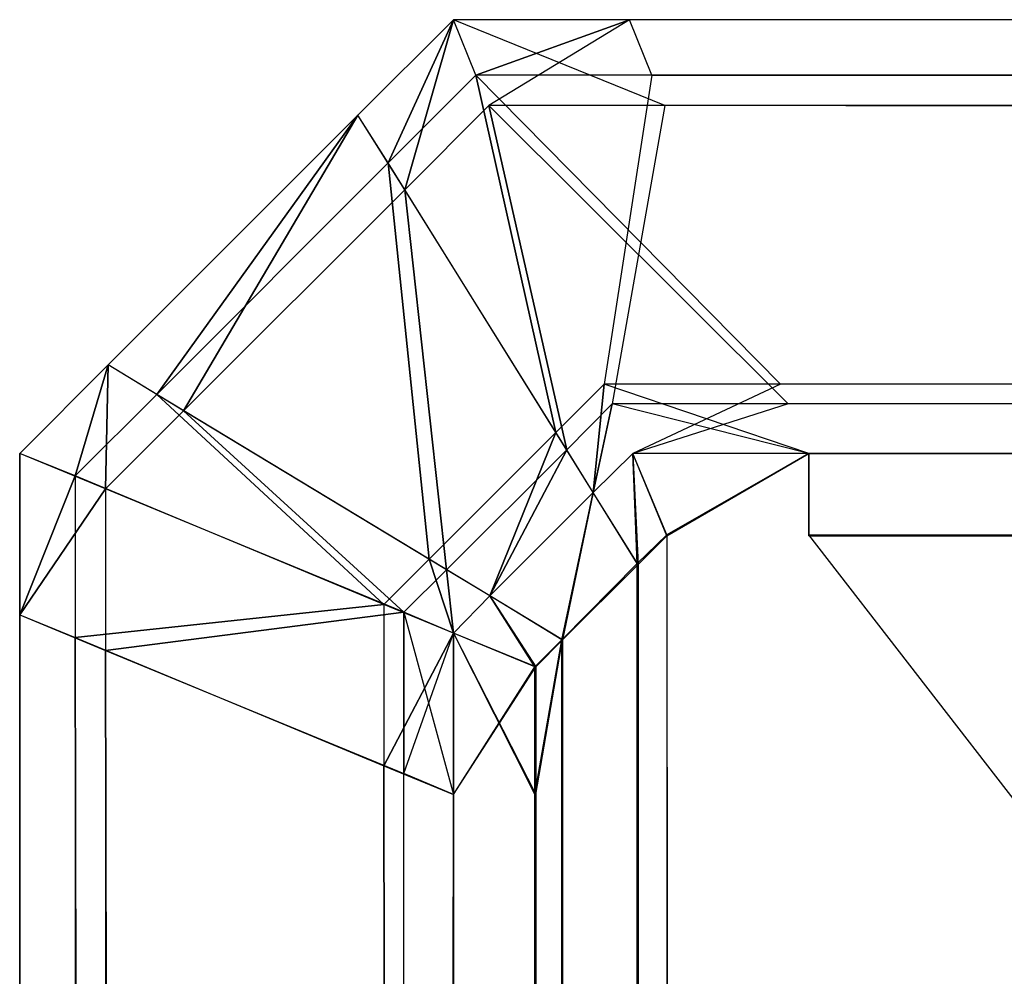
# Model space of a CAD drawing. Extents: x 0 to 0.418, y -0.27 to 0.
# Tile 49 of 129: x 0 to 0.00114, y -0.0011 to 0. Entities that reach past the tile are written whole.
import ezdxf

# ---------------------------------------------------------------- set-up
doc = ezdxf.new("R2010")
doc.units = 0
doc.layers.add('L20_KORPUS1_1___REPLACEMTFOREMP', color=7, linetype='CONTINUOUS')
doc.layers.add('L21_KORPUS1_0___REPLACEMTFOREMP', color=7, linetype='CONTINUOUS')

msp = doc.modelspace()

# ---------------------------------------------------------------- linework, layer by layer
at = {"layer": 'L20_KORPUS1_1___REPLACEMTFOREMP', "color": 8}
for points, invisible_edges in [([(0.000502, 0, 0.0005), (0.000427, -0.000165, 0.000436), (0.000392, -0.00011, 0.0005), (0.000502, 0, 0.0005)], 13), ([(0.000392, -0.00011, 0.000566), (0.000502, 0, 0.0005), (0.000392, -0.00011, 0.0005), (0.000392, -0.00011, 0.000566)], 13), ([(0.000502, 0, 0.0005), (0.000392, -0.00011, 0.000566), (0.000502, 0, 0.000566), (0.000502, 0, 0.0005)], 14), ([(0.000392, -0.00011, 0.007022), (0.000502, 0, 0.000566), (0.000392, -0.00011, 0.000566), (0.000392, -0.00011, 0.007022)], 13), ([(0.000502, 0, 0.000566), (0.000392, -0.00011, 0.007022), (0.000502, 0, 0.007022), (0.000502, 0, 0.000566)], 14), ([(0.000446, -0.000196, 0.007293), (0.000502, 0, 0.007194), (0.000392, -0.00011, 0.007194), (0.000446, -0.000196, 0.007293)], 13), ([(0.000392, -0.00011, 0.007194), (0.000502, 0, 0.007022), (0.000392, -0.00011, 0.007022), (0.000392, -0.00011, 0.007194)], 13), ([(0.000502, 0, 0.007022), (0.000392, -0.00011, 0.007194), (0.000502, 0, 0.007194), (0.000502, 0, 0.007022)], 14), ([(0.000427, -0.000165, 0.000436), (0.000502, 0, 0.0005), (0.000528, -0.000064, 0.000436), (0.000427, -0.000165, 0.000436)], 14), ([(0.000502, 0, 0.007194), (0.000446, -0.000196, 0.007293), (0.000543, -0.000099, 0.007293), (0.000502, 0, 0.007194)], 14), ([(0.000543, -0.000099, 0.007293), (0.000705, 0, 0.007194), (0.000502, 0, 0.007194), (0.000543, -0.000099, 0.007293)], 13), ([(0.000502, 0, 0.007022), (0.000705, 0, 0.000566), (0.000502, 0, 0.000566), (0.000502, 0, 0.007022)], 13), ([(0.000705, 0, 0.000566), (0.000502, 0, 0.007022), (0.000705, 0, 0.007022), (0.000705, 0, 0.000566)], 14), ([(0.000502, 0, 0.007194), (0.000705, 0, 0.007022), (0.000502, 0, 0.007022), (0.000502, 0, 0.007194)], 13), ([(0.000705, 0, 0.007022), (0.000502, 0, 0.007194), (0.000705, 0, 0.007194), (0.000705, 0, 0.007022)], 14), ([(0.000502, 0, 0.000566), (0.000705, 0, 0.0005), (0.000502, 0, 0.0005), (0.000502, 0, 0.000566)], 13), ([(0.000705, 0, 0.0005), (0.000502, 0, 0.000566), (0.000705, 0, 0.000566), (0.000705, 0, 0.0005)], 14), ([(0.000705, 0, 0.0005), (0.000528, -0.000064, 0.000436), (0.000502, 0, 0.0005), (0.000705, 0, 0.0005)], 13), ([(0.000528, -0.000064, 0.000436), (0.000705, 0, 0.0005), (0.000731, -0.000064, 0.000436), (0.000528, -0.000064, 0.000436)], 14), ([(0.000705, 0, 0.007194), (0.000543, -0.000099, 0.007293), (0.000746, -0.000099, 0.007293), (0.000705, 0, 0.007194)], 14), ([(0.000746, -0.000099, 0.007293), (0.209002, 0, 0.007194), (0.000705, 0, 0.007194), (0.000746, -0.000099, 0.007293)], 13), ([(0.000705, 0, 0.007022), (0.209002, 0, 0.000566), (0.000705, 0, 0.000566), (0.000705, 0, 0.007022)], 13), ([(0.209002, 0, 0.000566), (0.000705, 0, 0.007022), (0.209002, 0, 0.007022), (0.209002, 0, 0.000566)], 14), ([(0.000705, 0, 0.007194), (0.209002, 0, 0.007022), (0.000705, 0, 0.007022), (0.000705, 0, 0.007194)], 13), ([(0.209002, 0, 0.007022), (0.000705, 0, 0.007194), (0.209002, 0, 0.007194), (0.209002, 0, 0.007022)], 14), ([(0.209002, 0, 0.0005), (0.000731, -0.000064, 0.000436), (0.000705, 0, 0.0005), (0.209002, 0, 0.0005)], 13), ([(0.000705, 0, 0.000566), (0.209002, 0, 0.0005), (0.000705, 0, 0.0005), (0.000705, 0, 0.000566)], 13), ([(0.209002, 0, 0.0005), (0.000705, 0, 0.000566), (0.209002, 0, 0.000566), (0.209002, 0, 0.0005)], 14), ([(0.000731, -0.000064, 0.000436), (0.209002, 0, 0.0005), (0.209002, -0.000064, 0.000436), (0.000731, -0.000064, 0.000436)], 14), ([(0.209002, 0, 0.007194), (0.000746, -0.000099, 0.007293), (0.209002, -0.000099, 0.007293), (0.209002, 0, 0.007194)], 14), ([(0.000528, -0.000064, 0.000436), (0.00062, -0.000476, 0.00008), (0.000427, -0.000165, 0.000436), (0.000528, -0.000064, 0.000436)], 13), ([(0.00062, -0.000476, 0.00008), (0.000528, -0.000064, 0.000436), (0.000676, -0.00042, 0.00008), (0.00062, -0.000476, 0.00008)], 14), ([(0.000528, -0.000064, 0.000436), (0.000879, -0.00042, 0.00008), (0.000676, -0.00042, 0.00008), (0.000528, -0.000064, 0.000436)], 13), ([(0.000879, -0.00042, 0.00008), (0.000528, -0.000064, 0.000436), (0.000731, -0.000064, 0.000436), (0.000879, -0.00042, 0.00008)], 14), ([(0.000731, -0.000064, 0.000436), (0.209002, -0.00042, 0.00008), (0.000879, -0.00042, 0.00008), (0.000731, -0.000064, 0.000436)], 13), ([(0.209002, -0.00042, 0.00008), (0.000731, -0.000064, 0.000436), (0.209002, -0.000064, 0.000436), (0.209002, -0.00042, 0.00008)], 14), ([(0.000633, -0.000496, 0.007637), (0.000543, -0.000099, 0.007293), (0.000446, -0.000196, 0.007293), (0.000633, -0.000496, 0.007637)], 13), ([(0.000543, -0.000099, 0.007293), (0.000633, -0.000496, 0.007637), (0.000685, -0.000443, 0.007637), (0.000543, -0.000099, 0.007293)], 14), ([(0.000685, -0.000443, 0.007637), (0.000746, -0.000099, 0.007293), (0.000543, -0.000099, 0.007293), (0.000685, -0.000443, 0.007637)], 13), ([(0.000746, -0.000099, 0.007293), (0.000685, -0.000443, 0.007637), (0.000888, -0.000443, 0.007637), (0.000746, -0.000099, 0.007293)], 14), ([(0.000888, -0.000443, 0.007637), (0.209002, -0.000099, 0.007293), (0.000746, -0.000099, 0.007293), (0.000888, -0.000443, 0.007637)], 13), ([(0.209002, -0.000099, 0.007293), (0.000888, -0.000443, 0.007637), (0.209002, -0.000443, 0.007637), (0.209002, -0.000099, 0.007293)], 14), ([(0.000392, -0.00011, 0.007194), (0.000104, -0.000398, 0.007022), (0.000104, -0.000398, 0.007194), (0.000392, -0.00011, 0.007194)], 13), ([(0.000104, -0.000398, 0.007022), (0.000392, -0.00011, 0.007194), (0.000392, -0.00011, 0.007022), (0.000104, -0.000398, 0.007022)], 14), ([(0.000191, -0.000451, 0.007293), (0.000392, -0.00011, 0.007194), (0.000104, -0.000398, 0.007194), (0.000191, -0.000451, 0.007293)], 13), ([(0.000104, -0.000398, 0.007022), (0.000392, -0.00011, 0.000566), (0.000104, -0.000398, 0.000566), (0.000104, -0.000398, 0.007022)], 13), ([(0.000392, -0.00011, 0.000566), (0.000104, -0.000398, 0.007022), (0.000392, -0.00011, 0.007022), (0.000392, -0.00011, 0.000566)], 14), ([(0.000104, -0.000398, 0.000566), (0.000392, -0.00011, 0.0005), (0.000104, -0.000398, 0.0005), (0.000104, -0.000398, 0.000566)], 13), ([(0.000392, -0.00011, 0.0005), (0.000104, -0.000398, 0.000566), (0.000392, -0.00011, 0.000566), (0.000392, -0.00011, 0.0005)], 14), ([(0.000392, -0.00011, 0.0005), (0.00016, -0.000432, 0.000436), (0.000104, -0.000398, 0.0005), (0.000392, -0.00011, 0.0005)], 13), ([(0.00016, -0.000432, 0.000436), (0.000392, -0.00011, 0.0005), (0.000427, -0.000165, 0.000436), (0.00016, -0.000432, 0.000436)], 14), ([(0.000392, -0.00011, 0.007194), (0.000191, -0.000451, 0.007293), (0.000446, -0.000196, 0.007293), (0.000392, -0.00011, 0.007194)], 14), ([(0.000427, -0.000165, 0.000436), (0.000474, -0.000622, 0.00008), (0.00016, -0.000432, 0.000436), (0.000427, -0.000165, 0.000436)], 13), ([(0.000474, -0.000622, 0.00008), (0.000427, -0.000165, 0.000436), (0.00062, -0.000476, 0.00008), (0.000474, -0.000622, 0.00008)], 14), ([(0.000494, -0.000634, 0.007637), (0.000446, -0.000196, 0.007293), (0.000191, -0.000451, 0.007293), (0.000494, -0.000634, 0.007637)], 13), ([(0.000446, -0.000196, 0.007293), (0.000494, -0.000634, 0.007637), (0.000633, -0.000496, 0.007637), (0.000446, -0.000196, 0.007293)], 14), ([(0.000002, -0.0005, 0.007194), (0.000104, -0.000398, 0.007022), (0.000002, -0.0005, 0.007022), (0.000002, -0.0005, 0.007194)], 13), ([(0.000104, -0.000398, 0.007022), (0.000002, -0.0005, 0.007194), (0.000104, -0.000398, 0.007194), (0.000104, -0.000398, 0.007022)], 14), ([(0.000101, -0.000541, 0.007293), (0.000104, -0.000398, 0.007194), (0.000002, -0.0005, 0.007194), (0.000101, -0.000541, 0.007293)], 13), ([(0.000002, -0.0005, 0.007022), (0.000104, -0.000398, 0.000566), (0.000002, -0.0005, 0.000566), (0.000002, -0.0005, 0.007022)], 13), ([(0.000104, -0.000398, 0.000566), (0.000002, -0.0005, 0.007022), (0.000104, -0.000398, 0.007022), (0.000104, -0.000398, 0.000566)], 14), ([(0.000002, -0.0005, 0.000566), (0.000104, -0.000398, 0.0005), (0.000002, -0.0005, 0.0005), (0.000002, -0.0005, 0.000566)], 13), ([(0.000104, -0.000398, 0.0005), (0.000002, -0.0005, 0.000566), (0.000104, -0.000398, 0.000566), (0.000104, -0.000398, 0.0005)], 14), ([(0.000104, -0.000398, 0.0005), (0.000066, -0.000526, 0.000436), (0.000002, -0.0005, 0.0005), (0.000104, -0.000398, 0.0005)], 13), ([(0.000066, -0.000526, 0.000436), (0.000104, -0.000398, 0.0005), (0.00016, -0.000432, 0.000436), (0.000066, -0.000526, 0.000436)], 14), ([(0.000104, -0.000398, 0.007194), (0.000101, -0.000541, 0.007293), (0.000191, -0.000451, 0.007293), (0.000104, -0.000398, 0.007194)], 14), ([(0.000676, -0.00042, 0.00008), (0.000663, -0.000545), (0.00062, -0.000476, 0.00008), (0.000676, -0.00042, 0.00008)], 13), ([(0.000663, -0.000545), (0.000676, -0.00042, 0.00008), (0.000709, -0.0005), (0.000663, -0.000545)], 14), ([(0.000676, -0.00042, 0.00008), (0.000912, -0.0005), (0.000709, -0.0005), (0.000676, -0.00042, 0.00008)], 13), ([(0.000912, -0.0005), (0.000676, -0.00042, 0.00008), (0.000879, -0.00042, 0.00008), (0.000912, -0.0005)], 14), ([(0.000879, -0.00042, 0.00008), (0.209002, -0.0005), (0.000912, -0.0005), (0.000879, -0.00042, 0.00008)], 13), ([(0.209002, -0.0005), (0.000879, -0.00042, 0.00008), (0.209002, -0.00042, 0.00008), (0.209002, -0.0005)], 14), ([(0.00016, -0.000432, 0.000436), (0.000422, -0.000674, 0.00008), (0.000066, -0.000526, 0.000436), (0.00016, -0.000432, 0.000436)], 13), ([(0.000422, -0.000674, 0.00008), (0.00016, -0.000432, 0.000436), (0.000474, -0.000622, 0.00008), (0.000422, -0.000674, 0.00008)], 14), ([(0.000445, -0.000683, 0.007637), (0.000191, -0.000451, 0.007293), (0.000101, -0.000541, 0.007293), (0.000445, -0.000683, 0.007637)], 13), ([(0.000191, -0.000451, 0.007293), (0.000445, -0.000683, 0.007637), (0.000494, -0.000634, 0.007637), (0.000191, -0.000451, 0.007293)], 14), ([(0.000663, -0.000545, 0.007694), (0.000685, -0.000443, 0.007637), (0.000633, -0.000496, 0.007637), (0.000663, -0.000545, 0.007694)], 13), ([(0.000685, -0.000443, 0.007637), (0.000663, -0.000545, 0.007694), (0.000709, -0.0005, 0.007694), (0.000685, -0.000443, 0.007637)], 14), ([(0.000709, -0.0005, 0.007694), (0.000888, -0.000443, 0.007637), (0.000685, -0.000443, 0.007637), (0.000709, -0.0005, 0.007694)], 13), ([(0.000888, -0.000443, 0.007637), (0.000709, -0.0005, 0.007694), (0.000912, -0.0005, 0.007694), (0.000888, -0.000443, 0.007637)], 14), ([(0.000912, -0.0005, 0.007694), (0.209002, -0.000443, 0.007637), (0.000888, -0.000443, 0.007637), (0.000912, -0.0005, 0.007694)], 13), ([(0.209002, -0.000443, 0.007637), (0.000912, -0.0005, 0.007694), (0.209002, -0.0005, 0.007694), (0.209002, -0.000443, 0.007637)], 14), ([(0.00062, -0.000476, 0.00008), (0.000544, -0.000664), (0.000474, -0.000622, 0.00008), (0.00062, -0.000476, 0.00008)], 13), ([(0.000544, -0.000664), (0.00062, -0.000476, 0.00008), (0.000663, -0.000545), (0.000544, -0.000664)], 14), ([(0.000544, -0.000664, 0.007694), (0.000633, -0.000496, 0.007637), (0.000494, -0.000634, 0.007637), (0.000544, -0.000664, 0.007694)], 13), ([(0.000633, -0.000496, 0.007637), (0.000544, -0.000664, 0.007694), (0.000663, -0.000545, 0.007694), (0.000633, -0.000496, 0.007637)], 14), ([(0.000002, -0.000686, 0.007022), (0.000002, -0.0005, 0.000566), (0.000002, -0.000686, 0.000566), (0.000002, -0.000686, 0.007022)], 13), ([(0.000002, -0.0005, 0.000566), (0.000002, -0.000686, 0.007022), (0.000002, -0.0005, 0.007022), (0.000002, -0.0005, 0.000566)], 14), ([(0.000002, -0.0005, 0.007194), (0.000002, -0.000686, 0.007022), (0.000002, -0.000686, 0.007194), (0.000002, -0.0005, 0.007194)], 13), ([(0.000002, -0.000686, 0.007022), (0.000002, -0.0005, 0.007194), (0.000002, -0.0005, 0.007022), (0.000002, -0.000686, 0.007022)], 14), ([(0.000066, -0.000526, 0.000436), (0.000002, -0.000686, 0.0005), (0.000002, -0.0005, 0.0005), (0.000066, -0.000526, 0.000436)], 14), ([(0.000002, -0.0005, 0.000566), (0.000002, -0.000686, 0.0005), (0.000002, -0.000686, 0.000566), (0.000002, -0.0005, 0.000566)], 13), ([(0.000002, -0.000686, 0.0005), (0.000002, -0.0005, 0.000566), (0.000002, -0.0005, 0.0005), (0.000002, -0.000686, 0.0005)], 14), ([(0.000002, -0.000686, 0.007194), (0.000101, -0.000541, 0.007293), (0.000002, -0.0005, 0.007194), (0.000002, -0.000686, 0.007194)], 14), ([(0.000709, -0.0005), (0.000714, -0.000627), (0.000663, -0.000545), (0.000709, -0.0005)], 13), ([(0.000715, -0.000628, 0.007694), (0.000709, -0.0005, 0.007694), (0.000663, -0.000545, 0.007694), (0.000715, -0.000628, 0.007694)], 13), ([(0.000714, -0.000627), (0.000709, -0.0005), (0.000748, -0.000594), (0.000714, -0.000627)], 14), ([(0.000912, -0.0005), (0.000748, -0.000594), (0.000709, -0.0005), (0.000912, -0.0005)], 13), ([(0.000748, -0.000595, 0.007694), (0.000912, -0.0005, 0.007694), (0.000709, -0.0005, 0.007694), (0.000748, -0.000595, 0.007694)], 13), ([(0.000709, -0.0005, 0.007694), (0.000715, -0.000628, 0.007694), (0.000748, -0.000595, 0.007694), (0.000709, -0.0005, 0.007694)], 14), ([(0.000748, -0.000594), (0.000912, -0.0005), (0.000912, -0.000594), (0.000748, -0.000594)], 14), ([(0.000912, -0.0005, 0.007694), (0.000748, -0.000595, 0.007694), (0.000912, -0.000595, 0.007694), (0.000912, -0.0005, 0.007694)], 14), ([(0.209002, -0.0005), (0.000912, -0.000594), (0.000912, -0.0005), (0.209002, -0.0005)], 13), ([(0.000912, -0.000594), (0.209002, -0.0005), (0.209002, -0.000594), (0.000912, -0.000594)], 14), ([(0.209002, -0.000595, 0.007694), (0.000912, -0.0005, 0.007694), (0.000912, -0.000595, 0.007694), (0.209002, -0.000595, 0.007694)], 13), ([(0.000912, -0.0005, 0.007694), (0.209002, -0.000595, 0.007694), (0.209002, -0.0005, 0.007694), (0.000912, -0.0005, 0.007694)], 14), ([(0.000002, -0.000686, 0.0005), (0.000066, -0.000526, 0.000436), (0.000066, -0.000712, 0.000436), (0.000002, -0.000686, 0.0005)], 13), ([(0.000422, -0.000674, 0.00008), (0.000066, -0.000712, 0.000436), (0.000066, -0.000526, 0.000436), (0.000422, -0.000674, 0.00008)], 14), ([(0.000101, -0.000541, 0.007293), (0.000002, -0.000686, 0.007194), (0.000101, -0.000727, 0.007293), (0.000101, -0.000541, 0.007293)], 13), ([(0.000101, -0.000727, 0.007293), (0.000445, -0.000683, 0.007637), (0.000101, -0.000541, 0.007293), (0.000101, -0.000727, 0.007293)], 14), ([(0.000628, -0.000715, 0.007694), (0.000663, -0.000545, 0.007694), (0.000544, -0.000664, 0.007694), (0.000628, -0.000715, 0.007694)], 13), ([(0.000663, -0.000545), (0.000627, -0.000715), (0.000544, -0.000664), (0.000663, -0.000545)], 13), ([(0.000627, -0.000715), (0.000663, -0.000545), (0.000714, -0.000627), (0.000627, -0.000715)], 14), ([(0.000663, -0.000545, 0.007694), (0.000628, -0.000715, 0.007694), (0.000715, -0.000628, 0.007694), (0.000663, -0.000545, 0.007694)], 14), ([(0.000748, -0.26919), (0.000714, -0.000627), (0.000748, -0.000594), (0.000748, -0.26919)], 10), ([(0.000715, -0.000628, 0.007694), (0.000748, -0.269188, 0.007694), (0.000748, -0.000595, 0.007694), (0.000715, -0.000628, 0.007694)], 10), ([(0.000748, -0.26919), (0.000748, -0.000594), (0.000908, -0.26919), (0.000748, -0.26919)], 15), ([(0.000908, -0.26919), (0.000748, -0.000594), (0.000912, -0.000594), (0.000908, -0.26919)], 15), ([(0.000748, -0.000595, 0.007694), (0.000748, -0.269188, 0.007694), (0.000908, -0.269188, 0.007694), (0.000748, -0.000595, 0.007694)], 13), ([(0.000748, -0.000595, 0.007694), (0.000908, -0.269188, 0.007694), (0.000912, -0.000595, 0.007694), (0.000748, -0.000595, 0.007694)], 14), ([(0.000908, -0.26919), (0.000912, -0.000594), (0.209002, -0.26919), (0.000908, -0.26919)], 15), ([(0.000912, -0.000595, 0.007694), (0.000908, -0.269188, 0.007694), (0.209002, -0.269188, 0.007694), (0.000912, -0.000595, 0.007694)], 15), ([(0.209002, -0.26919), (0.000912, -0.000594), (0.209002, -0.000594), (0.209002, -0.26919)], 10), ([(0.000912, -0.000595, 0.007694), (0.209002, -0.269188, 0.007694), (0.209002, -0.000595, 0.007694), (0.000912, -0.000595, 0.007694)], 15), ([(0.000474, -0.000622, 0.00008), (0.000502, -0.000707), (0.000422, -0.000674, 0.00008), (0.000474, -0.000622, 0.00008)], 13), ([(0.000502, -0.000707), (0.000474, -0.000622, 0.00008), (0.000544, -0.000664), (0.000502, -0.000707)], 14), ([(0.000502, -0.000707, 0.007694), (0.000494, -0.000634, 0.007637), (0.000445, -0.000683, 0.007637), (0.000502, -0.000707, 0.007694)], 13), ([(0.000494, -0.000634, 0.007637), (0.000502, -0.000707, 0.007694), (0.000544, -0.000664, 0.007694), (0.000494, -0.000634, 0.007637)], 14), ([(0.000632, -0.269074), (0.000627, -0.000715), (0.000714, -0.000627), (0.000632, -0.269074)], 13), ([(0.000628, -0.000715, 0.007694), (0.000633, -0.269073, 0.007694), (0.000715, -0.000628, 0.007694), (0.000628, -0.000715, 0.007694)], 13), ([(0.000632, -0.269074), (0.000714, -0.000627), (0.000711, -0.269153), (0.000632, -0.269074)], 10), ([(0.000715, -0.000628, 0.007694), (0.000633, -0.269073, 0.007694), (0.000712, -0.269151, 0.007694), (0.000715, -0.000628, 0.007694)], 10), ([(0.000711, -0.269153), (0.000714, -0.000627), (0.000748, -0.26919), (0.000711, -0.269153)], 13), ([(0.000715, -0.000628, 0.007694), (0.000712, -0.269151, 0.007694), (0.000748, -0.269188, 0.007694), (0.000715, -0.000628, 0.007694)], 13), ([(0.000597, -0.000746, 0.007694), (0.000544, -0.000664, 0.007694), (0.000502, -0.000707, 0.007694), (0.000597, -0.000746, 0.007694)], 13), ([(0.000544, -0.000664), (0.000596, -0.000746), (0.000502, -0.000707), (0.000544, -0.000664)], 13), ([(0.000544, -0.000664, 0.007694), (0.000597, -0.000746, 0.007694), (0.000628, -0.000715, 0.007694), (0.000544, -0.000664, 0.007694)], 14), ([(0.000596, -0.000746), (0.000544, -0.000664), (0.000627, -0.000715), (0.000596, -0.000746)], 14), ([(0.000066, -0.000712, 0.000436), (0.000422, -0.000674, 0.00008), (0.000422, -0.00086, 0.00008), (0.000066, -0.000712, 0.000436)], 13), ([(0.000502, -0.000707), (0.000422, -0.00086, 0.00008), (0.000422, -0.000674, 0.00008), (0.000502, -0.000707)], 14), ([(0.000002, -0.000686, 0.007022), (0.000002, -0.269075, 0.000566), (0.000002, -0.269075, 0.007022), (0.000002, -0.000686, 0.007022)], 13), ([(0.000002, -0.269075, 0.000566), (0.000002, -0.000686, 0.007022), (0.000002, -0.000686, 0.000566), (0.000002, -0.269075, 0.000566)], 14), ([(0.000002, -0.000686, 0.007194), (0.000002, -0.269075, 0.007022), (0.000002, -0.269075, 0.007194), (0.000002, -0.000686, 0.007194)], 13), ([(0.000002, -0.269075, 0.007022), (0.000002, -0.000686, 0.007194), (0.000002, -0.000686, 0.007022), (0.000002, -0.269075, 0.007022)], 14), ([(0.000101, -0.269034, 0.007293), (0.000002, -0.000686, 0.007194), (0.000002, -0.269075, 0.007194), (0.000101, -0.269034, 0.007293)], 13), ([(0.000002, -0.000686, 0.007194), (0.000101, -0.269034, 0.007293), (0.000101, -0.000727, 0.007293), (0.000002, -0.000686, 0.007194)], 14), ([(0.000002, -0.000686, 0.000566), (0.000002, -0.269075, 0.0005), (0.000002, -0.269075, 0.000566), (0.000002, -0.000686, 0.000566)], 13), ([(0.000002, -0.269075, 0.0005), (0.000002, -0.000686, 0.000566), (0.000002, -0.000686, 0.0005), (0.000002, -0.269075, 0.0005)], 14), ([(0.000002, -0.000686, 0.0005), (0.000066, -0.269049, 0.000436), (0.000002, -0.269075, 0.0005), (0.000002, -0.000686, 0.0005)], 13), ([(0.000066, -0.269049, 0.000436), (0.000002, -0.000686, 0.0005), (0.000066, -0.000712, 0.000436), (0.000066, -0.269049, 0.000436)], 14), ([(0.000445, -0.000683, 0.007637), (0.000101, -0.000727, 0.007293), (0.000445, -0.000869, 0.007637), (0.000445, -0.000683, 0.007637)], 13), ([(0.000502, -0.000893, 0.007694), (0.000445, -0.000683, 0.007637), (0.000445, -0.000869, 0.007637), (0.000502, -0.000893, 0.007694)], 13), ([(0.000445, -0.000683, 0.007637), (0.000502, -0.000893, 0.007694), (0.000502, -0.000707, 0.007694), (0.000445, -0.000683, 0.007637)], 14), ([(0.000066, -0.000712, 0.000436), (0.000422, -0.268902, 0.00008), (0.000066, -0.269049, 0.000436), (0.000066, -0.000712, 0.000436)], 13), ([(0.000422, -0.268902, 0.00008), (0.000066, -0.000712, 0.000436), (0.000422, -0.00086, 0.00008), (0.000422, -0.268902, 0.00008)], 14), ([(0.000422, -0.00086, 0.00008), (0.000502, -0.000707), (0.000502, -0.000893), (0.000422, -0.00086, 0.00008)], 13), ([(0.000596, -0.000746), (0.000502, -0.000893), (0.000502, -0.000707), (0.000596, -0.000746)], 13), ([(0.000597, -0.000893, 0.007694), (0.000502, -0.000707, 0.007694), (0.000502, -0.000893, 0.007694), (0.000597, -0.000893, 0.007694)], 13), ([(0.000502, -0.000707, 0.007694), (0.000597, -0.000893, 0.007694), (0.000597, -0.000746, 0.007694), (0.000502, -0.000707, 0.007694)], 14), ([(0.000627, -0.000715), (0.000596, -0.000893), (0.000596, -0.000746), (0.000627, -0.000715)], 13), ([(0.000596, -0.000893), (0.000627, -0.000715), (0.000596, -0.268869), (0.000596, -0.000893)], 10), ([(0.000596, -0.268869), (0.000627, -0.000715), (0.000596, -0.269038), (0.000596, -0.268869)], 13), ([(0.000596, -0.269038), (0.000627, -0.000715), (0.000632, -0.269074), (0.000596, -0.269038)], 10), ([(0.000597, -0.268869, 0.007694), (0.000633, -0.269073, 0.007694), (0.000628, -0.000715, 0.007694), (0.000597, -0.268869, 0.007694)], 10), ([(0.000597, -0.000746, 0.007694), (0.000597, -0.268869, 0.007694), (0.000628, -0.000715, 0.007694), (0.000597, -0.000746, 0.007694)], 10), ([(0.000445, -0.268892, 0.007637), (0.000101, -0.000727, 0.007293), (0.000101, -0.269034, 0.007293), (0.000445, -0.268892, 0.007637)], 13), ([(0.000101, -0.000727, 0.007293), (0.000445, -0.268892, 0.007637), (0.000445, -0.000869, 0.007637), (0.000101, -0.000727, 0.007293)], 14), ([(0.000502, -0.000893), (0.000596, -0.000746), (0.000596, -0.000893), (0.000502, -0.000893)], 14), ([(0.000597, -0.268869, 0.007694), (0.000597, -0.000746, 0.007694), (0.000597, -0.000893, 0.007694), (0.000597, -0.268869, 0.007694)], 15), ([(0.000422, -0.00086, 0.00008), (0.000502, -0.268869), (0.000422, -0.268902, 0.00008), (0.000422, -0.00086, 0.00008)], 13), ([(0.000502, -0.268869), (0.000422, -0.00086, 0.00008), (0.000502, -0.000893), (0.000502, -0.268869)], 14), ([(0.000445, -0.268892, 0.007637), (0.000502, -0.000893, 0.007694), (0.000445, -0.000869, 0.007637), (0.000445, -0.268892, 0.007637)], 13), ([(0.000502, -0.000893, 0.007694), (0.000445, -0.268892, 0.007637), (0.000502, -0.268869, 0.007694), (0.000502, -0.000893, 0.007694)], 14), ([(0.000502, -0.000893), (0.000596, -0.268869), (0.000502, -0.268869), (0.000502, -0.000893)], 13), ([(0.000596, -0.268869), (0.000502, -0.000893), (0.000596, -0.000893), (0.000596, -0.268869)], 14), ([(0.000597, -0.268869, 0.007694), (0.000502, -0.000893, 0.007694), (0.000502, -0.268869, 0.007694), (0.000597, -0.268869, 0.007694)], 13), ([(0.000502, -0.000893, 0.007694), (0.000597, -0.268869, 0.007694), (0.000597, -0.000893, 0.007694), (0.000502, -0.000893, 0.007694)], 14)]:
    msp.add_3dface(points, dxfattribs=dict(at, invisible_edges=invisible_edges))
at = {"layer": 'L21_KORPUS1_0___REPLACEMTFOREMP', "color": 8}
for points, invisible_edges in [([(0.000427, -0.000165, 1.515564), (0.000502, 0, 1.5155), (0.000392, -0.00011, 1.5155), (0.000427, -0.000165, 1.515564)], 13), ([(0.000392, -0.00011, 1.5155), (0.000502, 0, 1.515434), (0.000392, -0.00011, 1.515434), (0.000392, -0.00011, 1.5155)], 13), ([(0.000502, 0, 1.515434), (0.000392, -0.00011, 1.5155), (0.000502, 0, 1.5155), (0.000502, 0, 1.515434)], 14), ([(0.000392, -0.00011, 1.515434), (0.000502, 0, 1.508978), (0.000392, -0.00011, 1.508978), (0.000392, -0.00011, 1.515434)], 13), ([(0.000502, 0, 1.508978), (0.000392, -0.00011, 1.515434), (0.000502, 0, 1.515434), (0.000502, 0, 1.508978)], 14), ([(0.000502, 0, 1.508806), (0.000446, -0.000196, 1.508707), (0.000392, -0.00011, 1.508806), (0.000502, 0, 1.508806)], 13), ([(0.000392, -0.00011, 1.508978), (0.000502, 0, 1.508806), (0.000392, -0.00011, 1.508806), (0.000392, -0.00011, 1.508978)], 13), ([(0.000502, 0, 1.508806), (0.000392, -0.00011, 1.508978), (0.000502, 0, 1.508978), (0.000502, 0, 1.508806)], 14), ([(0.000502, 0, 1.5155), (0.000427, -0.000165, 1.515564), (0.000528, -0.000064, 1.515564), (0.000502, 0, 1.5155)], 14), ([(0.000446, -0.000196, 1.508707), (0.000502, 0, 1.508806), (0.000543, -0.000099, 1.508707), (0.000446, -0.000196, 1.508707)], 14), ([(0.000502, 0, 1.508806), (0.000746, -0.000099, 1.508707), (0.000543, -0.000099, 1.508707), (0.000502, 0, 1.508806)], 13), ([(0.000746, -0.000099, 1.508707), (0.000502, 0, 1.508806), (0.000705, 0, 1.508806), (0.000746, -0.000099, 1.508707)], 14), ([(0.000502, 0, 1.515434), (0.000705, 0, 1.508978), (0.000502, 0, 1.508978), (0.000502, 0, 1.515434)], 13), ([(0.000705, 0, 1.508978), (0.000502, 0, 1.515434), (0.000705, 0, 1.515434), (0.000705, 0, 1.508978)], 14), ([(0.000502, 0, 1.508978), (0.000705, 0, 1.508806), (0.000502, 0, 1.508806), (0.000502, 0, 1.508978)], 13), ([(0.000705, 0, 1.508806), (0.000502, 0, 1.508978), (0.000705, 0, 1.508978), (0.000705, 0, 1.508806)], 14), ([(0.000502, 0, 1.5155), (0.000705, 0, 1.515434), (0.000502, 0, 1.515434), (0.000502, 0, 1.5155)], 13), ([(0.000705, 0, 1.515434), (0.000502, 0, 1.5155), (0.000705, 0, 1.5155), (0.000705, 0, 1.515434)], 14), ([(0.000528, -0.000064, 1.515564), (0.000705, 0, 1.5155), (0.000502, 0, 1.5155), (0.000528, -0.000064, 1.515564)], 13), ([(0.000705, 0, 1.5155), (0.000528, -0.000064, 1.515564), (0.000731, -0.000064, 1.515564), (0.000705, 0, 1.5155)], 14), ([(0.000705, 0, 1.508806), (0.209002, -0.000099, 1.508707), (0.000746, -0.000099, 1.508707), (0.000705, 0, 1.508806)], 13), ([(0.209002, -0.000099, 1.508707), (0.000705, 0, 1.508806), (0.209002, 0, 1.508806), (0.209002, -0.000099, 1.508707)], 14), ([(0.000705, 0, 1.508978), (0.209002, 0, 1.515434), (0.209002, 0, 1.508978), (0.000705, 0, 1.508978)], 13), ([(0.209002, 0, 1.515434), (0.000705, 0, 1.508978), (0.000705, 0, 1.515434), (0.209002, 0, 1.515434)], 14), ([(0.000705, 0, 1.508806), (0.209002, 0, 1.508978), (0.209002, 0, 1.508806), (0.000705, 0, 1.508806)], 13), ([(0.209002, 0, 1.508978), (0.000705, 0, 1.508806), (0.000705, 0, 1.508978), (0.209002, 0, 1.508978)], 14), ([(0.000731, -0.000064, 1.515564), (0.209002, 0, 1.5155), (0.000705, 0, 1.5155), (0.000731, -0.000064, 1.515564)], 13), ([(0.000705, 0, 1.515434), (0.209002, 0, 1.5155), (0.209002, 0, 1.515434), (0.000705, 0, 1.515434)], 13), ([(0.209002, 0, 1.5155), (0.000705, 0, 1.515434), (0.000705, 0, 1.5155), (0.209002, 0, 1.5155)], 14), ([(0.209002, 0, 1.5155), (0.000731, -0.000064, 1.515564), (0.209002, -0.000064, 1.515564), (0.209002, 0, 1.5155)], 14), ([(0.00062, -0.000476, 1.51592), (0.000528, -0.000064, 1.515564), (0.000427, -0.000165, 1.515564), (0.00062, -0.000476, 1.51592)], 13), ([(0.000528, -0.000064, 1.515564), (0.00062, -0.000476, 1.51592), (0.000676, -0.00042, 1.51592), (0.000528, -0.000064, 1.515564)], 14), ([(0.000676, -0.00042, 1.51592), (0.000731, -0.000064, 1.515564), (0.000528, -0.000064, 1.515564), (0.000676, -0.00042, 1.51592)], 13), ([(0.000731, -0.000064, 1.515564), (0.000676, -0.00042, 1.51592), (0.000879, -0.00042, 1.51592), (0.000731, -0.000064, 1.515564)], 14), ([(0.000731, -0.000064, 1.515564), (0.209002, -0.00042, 1.51592), (0.209002, -0.000064, 1.515564), (0.000731, -0.000064, 1.515564)], 13), ([(0.209002, -0.00042, 1.51592), (0.000731, -0.000064, 1.515564), (0.000879, -0.00042, 1.51592), (0.209002, -0.00042, 1.51592)], 14), ([(0.000543, -0.000099, 1.508707), (0.000633, -0.000496, 1.508363), (0.000446, -0.000196, 1.508707), (0.000543, -0.000099, 1.508707)], 13), ([(0.000633, -0.000496, 1.508363), (0.000543, -0.000099, 1.508707), (0.000685, -0.000443, 1.508363), (0.000633, -0.000496, 1.508363)], 14), ([(0.000543, -0.000099, 1.508707), (0.000888, -0.000443, 1.508363), (0.000685, -0.000443, 1.508363), (0.000543, -0.000099, 1.508707)], 13), ([(0.000888, -0.000443, 1.508363), (0.000543, -0.000099, 1.508707), (0.000746, -0.000099, 1.508707), (0.000888, -0.000443, 1.508363)], 14), ([(0.000746, -0.000099, 1.508707), (0.209002, -0.000443, 1.508363), (0.000888, -0.000443, 1.508363), (0.000746, -0.000099, 1.508707)], 13), ([(0.209002, -0.000443, 1.508363), (0.000746, -0.000099, 1.508707), (0.209002, -0.000099, 1.508707), (0.209002, -0.000443, 1.508363)], 14), ([(0.000392, -0.00011, 1.508978), (0.000104, -0.000398, 1.508806), (0.000104, -0.000398, 1.508978), (0.000392, -0.00011, 1.508978)], 13), ([(0.000104, -0.000398, 1.508806), (0.000392, -0.00011, 1.508978), (0.000392, -0.00011, 1.508806), (0.000104, -0.000398, 1.508806)], 14), ([(0.000392, -0.00011, 1.508806), (0.000191, -0.000451, 1.508707), (0.000104, -0.000398, 1.508806), (0.000392, -0.00011, 1.508806)], 13), ([(0.000104, -0.000398, 1.515434), (0.000392, -0.00011, 1.508978), (0.000104, -0.000398, 1.508978), (0.000104, -0.000398, 1.515434)], 13), ([(0.000392, -0.00011, 1.508978), (0.000104, -0.000398, 1.515434), (0.000392, -0.00011, 1.515434), (0.000392, -0.00011, 1.508978)], 14), ([(0.000392, -0.00011, 1.5155), (0.000104, -0.000398, 1.515434), (0.000104, -0.000398, 1.5155), (0.000392, -0.00011, 1.5155)], 13), ([(0.000104, -0.000398, 1.515434), (0.000392, -0.00011, 1.5155), (0.000392, -0.00011, 1.515434), (0.000104, -0.000398, 1.515434)], 14), ([(0.00016, -0.000432, 1.515564), (0.000392, -0.00011, 1.5155), (0.000104, -0.000398, 1.5155), (0.00016, -0.000432, 1.515564)], 13), ([(0.000392, -0.00011, 1.5155), (0.00016, -0.000432, 1.515564), (0.000427, -0.000165, 1.515564), (0.000392, -0.00011, 1.5155)], 14), ([(0.000191, -0.000451, 1.508707), (0.000392, -0.00011, 1.508806), (0.000446, -0.000196, 1.508707), (0.000191, -0.000451, 1.508707)], 14), ([(0.000474, -0.000622, 1.51592), (0.000427, -0.000165, 1.515564), (0.00016, -0.000432, 1.515564), (0.000474, -0.000622, 1.51592)], 13), ([(0.000427, -0.000165, 1.515564), (0.000474, -0.000622, 1.51592), (0.00062, -0.000476, 1.51592), (0.000427, -0.000165, 1.515564)], 14), ([(0.000446, -0.000196, 1.508707), (0.000494, -0.000634, 1.508363), (0.000191, -0.000451, 1.508707), (0.000446, -0.000196, 1.508707)], 13), ([(0.000494, -0.000634, 1.508363), (0.000446, -0.000196, 1.508707), (0.000633, -0.000496, 1.508363), (0.000494, -0.000634, 1.508363)], 14), ([(0.000002, -0.0005, 1.508978), (0.000104, -0.000398, 1.508806), (0.000002, -0.0005, 1.508806), (0.000002, -0.0005, 1.508978)], 13), ([(0.000104, -0.000398, 1.508806), (0.000002, -0.0005, 1.508978), (0.000104, -0.000398, 1.508978), (0.000104, -0.000398, 1.508806)], 14), ([(0.000104, -0.000398, 1.508806), (0.000101, -0.000541, 1.508707), (0.000002, -0.0005, 1.508806), (0.000104, -0.000398, 1.508806)], 13), ([(0.000002, -0.0005, 1.515434), (0.000104, -0.000398, 1.508978), (0.000002, -0.0005, 1.508978), (0.000002, -0.0005, 1.515434)], 13), ([(0.000104, -0.000398, 1.508978), (0.000002, -0.0005, 1.515434), (0.000104, -0.000398, 1.515434), (0.000104, -0.000398, 1.508978)], 14), ([(0.000002, -0.0005, 1.5155), (0.000104, -0.000398, 1.515434), (0.000002, -0.0005, 1.515434), (0.000002, -0.0005, 1.5155)], 13), ([(0.000104, -0.000398, 1.515434), (0.000002, -0.0005, 1.5155), (0.000104, -0.000398, 1.5155), (0.000104, -0.000398, 1.515434)], 14), ([(0.000066, -0.000526, 1.515564), (0.000104, -0.000398, 1.5155), (0.000002, -0.0005, 1.5155), (0.000066, -0.000526, 1.515564)], 13), ([(0.000104, -0.000398, 1.5155), (0.000066, -0.000526, 1.515564), (0.00016, -0.000432, 1.515564), (0.000104, -0.000398, 1.5155)], 14), ([(0.000101, -0.000541, 1.508707), (0.000104, -0.000398, 1.508806), (0.000191, -0.000451, 1.508707), (0.000101, -0.000541, 1.508707)], 14), ([(0.000663, -0.000545, 1.516), (0.000676, -0.00042, 1.51592), (0.00062, -0.000476, 1.51592), (0.000663, -0.000545, 1.516)], 13), ([(0.000676, -0.00042, 1.51592), (0.000663, -0.000545, 1.516), (0.000709, -0.0005, 1.516), (0.000676, -0.00042, 1.51592)], 14), ([(0.000709, -0.0005, 1.516), (0.000879, -0.00042, 1.51592), (0.000676, -0.00042, 1.51592), (0.000709, -0.0005, 1.516)], 13), ([(0.000879, -0.00042, 1.51592), (0.000709, -0.0005, 1.516), (0.000912, -0.0005, 1.516), (0.000879, -0.00042, 1.51592)], 14), ([(0.000912, -0.0005, 1.516), (0.209002, -0.00042, 1.51592), (0.000879, -0.00042, 1.51592), (0.000912, -0.0005, 1.516)], 13), ([(0.209002, -0.00042, 1.51592), (0.000912, -0.0005, 1.516), (0.209002, -0.0005, 1.516), (0.209002, -0.00042, 1.51592)], 14), ([(0.000422, -0.000674, 1.51592), (0.00016, -0.000432, 1.515564), (0.000066, -0.000526, 1.515564), (0.000422, -0.000674, 1.51592)], 13), ([(0.00016, -0.000432, 1.515564), (0.000422, -0.000674, 1.51592), (0.000474, -0.000622, 1.51592), (0.00016, -0.000432, 1.515564)], 14), ([(0.000191, -0.000451, 1.508707), (0.000445, -0.000683, 1.508363), (0.000101, -0.000541, 1.508707), (0.000191, -0.000451, 1.508707)], 13), ([(0.000445, -0.000683, 1.508363), (0.000191, -0.000451, 1.508707), (0.000494, -0.000634, 1.508363), (0.000445, -0.000683, 1.508363)], 14), ([(0.000685, -0.000443, 1.508363), (0.000663, -0.000545, 1.508306), (0.000633, -0.000496, 1.508363), (0.000685, -0.000443, 1.508363)], 13), ([(0.000663, -0.000545, 1.508306), (0.000685, -0.000443, 1.508363), (0.000709, -0.0005, 1.508306), (0.000663, -0.000545, 1.508306)], 14), ([(0.000685, -0.000443, 1.508363), (0.000912, -0.0005, 1.508306), (0.000709, -0.0005, 1.508306), (0.000685, -0.000443, 1.508363)], 13), ([(0.000912, -0.0005, 1.508306), (0.000685, -0.000443, 1.508363), (0.000888, -0.000443, 1.508363), (0.000912, -0.0005, 1.508306)], 14), ([(0.000888, -0.000443, 1.508363), (0.209002, -0.0005, 1.508306), (0.000912, -0.0005, 1.508306), (0.000888, -0.000443, 1.508363)], 13), ([(0.209002, -0.0005, 1.508306), (0.000888, -0.000443, 1.508363), (0.209002, -0.000443, 1.508363), (0.209002, -0.0005, 1.508306)], 14), ([(0.000544, -0.000664, 1.516), (0.00062, -0.000476, 1.51592), (0.000474, -0.000622, 1.51592), (0.000544, -0.000664, 1.516)], 13), ([(0.00062, -0.000476, 1.51592), (0.000544, -0.000664, 1.516), (0.000663, -0.000545, 1.516), (0.00062, -0.000476, 1.51592)], 14), ([(0.000633, -0.000496, 1.508363), (0.000544, -0.000664, 1.508306), (0.000494, -0.000634, 1.508363), (0.000633, -0.000496, 1.508363)], 13), ([(0.000544, -0.000664, 1.508306), (0.000633, -0.000496, 1.508363), (0.000663, -0.000545, 1.508306), (0.000544, -0.000664, 1.508306)], 14), ([(0.000002, -0.000686, 1.515434), (0.000002, -0.0005, 1.508978), (0.000002, -0.000686, 1.508978), (0.000002, -0.000686, 1.515434)], 13), ([(0.000002, -0.0005, 1.508978), (0.000002, -0.000686, 1.515434), (0.000002, -0.0005, 1.515434), (0.000002, -0.0005, 1.508978)], 14), ([(0.000002, -0.0005, 1.508978), (0.000002, -0.000686, 1.508806), (0.000002, -0.000686, 1.508978), (0.000002, -0.0005, 1.508978)], 13), ([(0.000002, -0.000686, 1.508806), (0.000002, -0.0005, 1.508978), (0.000002, -0.0005, 1.508806), (0.000002, -0.000686, 1.508806)], 14), ([(0.000002, -0.000686, 1.5155), (0.000066, -0.000526, 1.515564), (0.000002, -0.0005, 1.5155), (0.000002, -0.000686, 1.5155)], 14), ([(0.000002, -0.0005, 1.5155), (0.000002, -0.000686, 1.515434), (0.000002, -0.000686, 1.5155), (0.000002, -0.0005, 1.5155)], 13), ([(0.000002, -0.000686, 1.515434), (0.000002, -0.0005, 1.5155), (0.000002, -0.0005, 1.515434), (0.000002, -0.000686, 1.515434)], 14), ([(0.000101, -0.000541, 1.508707), (0.000002, -0.000686, 1.508806), (0.000002, -0.0005, 1.508806), (0.000101, -0.000541, 1.508707)], 14), ([(0.000714, -0.000627, 1.516), (0.000709, -0.0005, 1.516), (0.000663, -0.000545, 1.516), (0.000714, -0.000627, 1.516)], 13), ([(0.000709, -0.0005, 1.508306), (0.000715, -0.000628, 1.508306), (0.000663, -0.000545, 1.508306), (0.000709, -0.0005, 1.508306)], 13), ([(0.000709, -0.0005, 1.516), (0.000714, -0.000627, 1.516), (0.000748, -0.000594, 1.516), (0.000709, -0.0005, 1.516)], 14), ([(0.000748, -0.000594, 1.516), (0.000912, -0.0005, 1.516), (0.000709, -0.0005, 1.516), (0.000748, -0.000594, 1.516)], 13), ([(0.000912, -0.0005, 1.508306), (0.000748, -0.000595, 1.508306), (0.000709, -0.0005, 1.508306), (0.000912, -0.0005, 1.508306)], 13), ([(0.000715, -0.000628, 1.508306), (0.000709, -0.0005, 1.508306), (0.000748, -0.000595, 1.508306), (0.000715, -0.000628, 1.508306)], 14), ([(0.000912, -0.0005, 1.516), (0.000748, -0.000594, 1.516), (0.000912, -0.000594, 1.516), (0.000912, -0.0005, 1.516)], 14), ([(0.000748, -0.000595, 1.508306), (0.000912, -0.0005, 1.508306), (0.000912, -0.000595, 1.508306), (0.000748, -0.000595, 1.508306)], 14), ([(0.209002, -0.000594, 1.516), (0.000912, -0.0005, 1.516), (0.000912, -0.000594, 1.516), (0.209002, -0.000594, 1.516)], 13), ([(0.000912, -0.0005, 1.516), (0.209002, -0.000594, 1.516), (0.209002, -0.0005, 1.516), (0.000912, -0.0005, 1.516)], 14), ([(0.209002, -0.0005, 1.508306), (0.000912, -0.000595, 1.508306), (0.000912, -0.0005, 1.508306), (0.209002, -0.0005, 1.508306)], 13), ([(0.000912, -0.000595, 1.508306), (0.209002, -0.0005, 1.508306), (0.209002, -0.000595, 1.508306), (0.000912, -0.000595, 1.508306)], 14), ([(0.000066, -0.000526, 1.515564), (0.000002, -0.000686, 1.5155), (0.000066, -0.000712, 1.515564), (0.000066, -0.000526, 1.515564)], 13), ([(0.000066, -0.000712, 1.515564), (0.000422, -0.000674, 1.51592), (0.000066, -0.000526, 1.515564), (0.000066, -0.000712, 1.515564)], 14), ([(0.000002, -0.000686, 1.508806), (0.000101, -0.000541, 1.508707), (0.000101, -0.000727, 1.508707), (0.000002, -0.000686, 1.508806)], 13), ([(0.000445, -0.000683, 1.508363), (0.000101, -0.000727, 1.508707), (0.000101, -0.000541, 1.508707), (0.000445, -0.000683, 1.508363)], 14), ([(0.000663, -0.000545, 1.508306), (0.000628, -0.000715, 1.508306), (0.000544, -0.000664, 1.508306), (0.000663, -0.000545, 1.508306)], 13), ([(0.000627, -0.000715, 1.516), (0.000663, -0.000545, 1.516), (0.000544, -0.000664, 1.516), (0.000627, -0.000715, 1.516)], 13), ([(0.000663, -0.000545, 1.516), (0.000627, -0.000715, 1.516), (0.000714, -0.000627, 1.516), (0.000663, -0.000545, 1.516)], 14), ([(0.000628, -0.000715, 1.508306), (0.000663, -0.000545, 1.508306), (0.000715, -0.000628, 1.508306), (0.000628, -0.000715, 1.508306)], 14), ([(0.000714, -0.000627, 1.516), (0.000748, -0.26919, 1.516), (0.000748, -0.000594, 1.516), (0.000714, -0.000627, 1.516)], 10), ([(0.000748, -0.269188, 1.508306), (0.000715, -0.000628, 1.508306), (0.000748, -0.000595, 1.508306), (0.000748, -0.269188, 1.508306)], 10), ([(0.000748, -0.000594, 1.516), (0.000748, -0.26919, 1.516), (0.000908, -0.26919, 1.516), (0.000748, -0.000594, 1.516)], 13), ([(0.000748, -0.000594, 1.516), (0.000908, -0.26919, 1.516), (0.000912, -0.000594, 1.516), (0.000748, -0.000594, 1.516)], 14), ([(0.000748, -0.269188, 1.508306), (0.000748, -0.000595, 1.508306), (0.000908, -0.269188, 1.508306), (0.000748, -0.269188, 1.508306)], 15), ([(0.000908, -0.269188, 1.508306), (0.000748, -0.000595, 1.508306), (0.000912, -0.000595, 1.508306), (0.000908, -0.269188, 1.508306)], 15), ([(0.000912, -0.000594, 1.516), (0.000908, -0.26919, 1.516), (0.209002, -0.26919, 1.516), (0.000912, -0.000594, 1.516)], 15), ([(0.000908, -0.269188, 1.508306), (0.000912, -0.000595, 1.508306), (0.209002, -0.269188, 1.508306), (0.000908, -0.269188, 1.508306)], 15), ([(0.000912, -0.000594, 1.516), (0.209002, -0.26919, 1.516), (0.209002, -0.000594, 1.516), (0.000912, -0.000594, 1.516)], 15), ([(0.209002, -0.269188, 1.508306), (0.000912, -0.000595, 1.508306), (0.209002, -0.000595, 1.508306), (0.209002, -0.269188, 1.508306)], 11), ([(0.000502, -0.000707, 1.516), (0.000474, -0.000622, 1.51592), (0.000422, -0.000674, 1.51592), (0.000502, -0.000707, 1.516)], 13), ([(0.000474, -0.000622, 1.51592), (0.000502, -0.000707, 1.516), (0.000544, -0.000664, 1.516), (0.000474, -0.000622, 1.51592)], 14), ([(0.000494, -0.000634, 1.508363), (0.000502, -0.000707, 1.508306), (0.000445, -0.000683, 1.508363), (0.000494, -0.000634, 1.508363)], 13), ([(0.000502, -0.000707, 1.508306), (0.000494, -0.000634, 1.508363), (0.000544, -0.000664, 1.508306), (0.000502, -0.000707, 1.508306)], 14), ([(0.000627, -0.000715, 1.516), (0.000632, -0.269074, 1.516), (0.000714, -0.000627, 1.516), (0.000627, -0.000715, 1.516)], 13), ([(0.000633, -0.269073, 1.508306), (0.000628, -0.000715, 1.508306), (0.000715, -0.000628, 1.508306), (0.000633, -0.269073, 1.508306)], 13), ([(0.000714, -0.000627, 1.516), (0.000632, -0.269074, 1.516), (0.000711, -0.269153, 1.516), (0.000714, -0.000627, 1.516)], 10), ([(0.000633, -0.269073, 1.508306), (0.000715, -0.000628, 1.508306), (0.000712, -0.269151, 1.508306), (0.000633, -0.269073, 1.508306)], 10), ([(0.000714, -0.000627, 1.516), (0.000711, -0.269153, 1.516), (0.000748, -0.26919, 1.516), (0.000714, -0.000627, 1.516)], 13), ([(0.000712, -0.269151, 1.508306), (0.000715, -0.000628, 1.508306), (0.000748, -0.269188, 1.508306), (0.000712, -0.269151, 1.508306)], 13), ([(0.000544, -0.000664, 1.508306), (0.000597, -0.000746, 1.508306), (0.000502, -0.000707, 1.508306), (0.000544, -0.000664, 1.508306)], 13), ([(0.000596, -0.000746, 1.516), (0.000544, -0.000664, 1.516), (0.000502, -0.000707, 1.516), (0.000596, -0.000746, 1.516)], 13), ([(0.000597, -0.000746, 1.508306), (0.000544, -0.000664, 1.508306), (0.000628, -0.000715, 1.508306), (0.000597, -0.000746, 1.508306)], 14), ([(0.000544, -0.000664, 1.516), (0.000596, -0.000746, 1.516), (0.000627, -0.000715, 1.516), (0.000544, -0.000664, 1.516)], 14), ([(0.000422, -0.000674, 1.51592), (0.000066, -0.000712, 1.515564), (0.000422, -0.00086, 1.51592), (0.000422, -0.000674, 1.51592)], 13), ([(0.000422, -0.00086, 1.51592), (0.000502, -0.000707, 1.516), (0.000422, -0.000674, 1.51592), (0.000422, -0.00086, 1.51592)], 14), ([(0.000002, -0.000686, 1.515434), (0.000002, -0.269075, 1.508978), (0.000002, -0.269075, 1.515434), (0.000002, -0.000686, 1.515434)], 13), ([(0.000002, -0.269075, 1.508978), (0.000002, -0.000686, 1.515434), (0.000002, -0.000686, 1.508978), (0.000002, -0.269075, 1.508978)], 14), ([(0.000002, -0.000686, 1.508978), (0.000002, -0.269075, 1.508806), (0.000002, -0.269075, 1.508978), (0.000002, -0.000686, 1.508978)], 13), ([(0.000002, -0.269075, 1.508806), (0.000002, -0.000686, 1.508978), (0.000002, -0.000686, 1.508806), (0.000002, -0.269075, 1.508806)], 14), ([(0.000002, -0.000686, 1.508806), (0.000101, -0.269034, 1.508707), (0.000002, -0.269075, 1.508806), (0.000002, -0.000686, 1.508806)], 13), ([(0.000101, -0.269034, 1.508707), (0.000002, -0.000686, 1.508806), (0.000101, -0.000727, 1.508707), (0.000101, -0.269034, 1.508707)], 14), ([(0.000002, -0.000686, 1.5155), (0.000002, -0.269075, 1.515434), (0.000002, -0.269075, 1.5155), (0.000002, -0.000686, 1.5155)], 13), ([(0.000002, -0.269075, 1.515434), (0.000002, -0.000686, 1.5155), (0.000002, -0.000686, 1.515434), (0.000002, -0.269075, 1.515434)], 14), ([(0.000066, -0.269049, 1.515564), (0.000002, -0.000686, 1.5155), (0.000002, -0.269075, 1.5155), (0.000066, -0.269049, 1.515564)], 13), ([(0.000002, -0.000686, 1.5155), (0.000066, -0.269049, 1.515564), (0.000066, -0.000712, 1.515564), (0.000002, -0.000686, 1.5155)], 14), ([(0.000101, -0.000727, 1.508707), (0.000445, -0.000683, 1.508363), (0.000445, -0.000869, 1.508363), (0.000101, -0.000727, 1.508707)], 13), ([(0.000502, -0.000707, 1.508306), (0.000445, -0.000869, 1.508363), (0.000445, -0.000683, 1.508363), (0.000502, -0.000707, 1.508306)], 13), ([(0.000422, -0.268902, 1.51592), (0.000066, -0.000712, 1.515564), (0.000066, -0.269049, 1.515564), (0.000422, -0.268902, 1.51592)], 13), ([(0.000066, -0.000712, 1.515564), (0.000422, -0.268902, 1.51592), (0.000422, -0.00086, 1.51592), (0.000066, -0.000712, 1.515564)], 14), ([(0.000502, -0.000707, 1.516), (0.000422, -0.00086, 1.51592), (0.000502, -0.000893, 1.516), (0.000502, -0.000707, 1.516)], 13), ([(0.000445, -0.000869, 1.508363), (0.000502, -0.000707, 1.508306), (0.000502, -0.000893, 1.508306), (0.000445, -0.000869, 1.508363)], 14), ([(0.000596, -0.000893, 1.516), (0.000502, -0.000707, 1.516), (0.000502, -0.000893, 1.516), (0.000596, -0.000893, 1.516)], 13), ([(0.000502, -0.000707, 1.516), (0.000596, -0.000893, 1.516), (0.000596, -0.000746, 1.516), (0.000502, -0.000707, 1.516)], 14), ([(0.000597, -0.000746, 1.508306), (0.000502, -0.000893, 1.508306), (0.000502, -0.000707, 1.508306), (0.000597, -0.000746, 1.508306)], 13), ([(0.000596, -0.268869, 1.516), (0.000632, -0.269074, 1.516), (0.000627, -0.000715, 1.516), (0.000596, -0.268869, 1.516)], 10), ([(0.000596, -0.000746, 1.516), (0.000596, -0.268869, 1.516), (0.000627, -0.000715, 1.516), (0.000596, -0.000746, 1.516)], 10), ([(0.000628, -0.000715, 1.508306), (0.000597, -0.000893, 1.508306), (0.000597, -0.000746, 1.508306), (0.000628, -0.000715, 1.508306)], 13), ([(0.000597, -0.000893, 1.508306), (0.000628, -0.000715, 1.508306), (0.000597, -0.268869, 1.508306), (0.000597, -0.000893, 1.508306)], 10), ([(0.000597, -0.268869, 1.508306), (0.000628, -0.000715, 1.508306), (0.000597, -0.269037, 1.508306), (0.000597, -0.268869, 1.508306)], 13), ([(0.000597, -0.269037, 1.508306), (0.000628, -0.000715, 1.508306), (0.000633, -0.269073, 1.508306), (0.000597, -0.269037, 1.508306)], 10), ([(0.000101, -0.000727, 1.508707), (0.000445, -0.268892, 1.508363), (0.000101, -0.269034, 1.508707), (0.000101, -0.000727, 1.508707)], 13), ([(0.000445, -0.268892, 1.508363), (0.000101, -0.000727, 1.508707), (0.000445, -0.000869, 1.508363), (0.000445, -0.268892, 1.508363)], 14), ([(0.000502, -0.000893, 1.508306), (0.000597, -0.000746, 1.508306), (0.000597, -0.000893, 1.508306), (0.000502, -0.000893, 1.508306)], 14), ([(0.000596, -0.268869, 1.516), (0.000596, -0.000746, 1.516), (0.000596, -0.000893, 1.516), (0.000596, -0.268869, 1.516)], 15), ([(0.000502, -0.268869, 1.516), (0.000422, -0.00086, 1.51592), (0.000422, -0.268902, 1.51592), (0.000502, -0.268869, 1.516)], 13), ([(0.000422, -0.00086, 1.51592), (0.000502, -0.268869, 1.516), (0.000502, -0.000893, 1.516), (0.000422, -0.00086, 1.51592)], 14), ([(0.000502, -0.000893, 1.508306), (0.000445, -0.268892, 1.508363), (0.000445, -0.000869, 1.508363), (0.000502, -0.000893, 1.508306)], 13), ([(0.000445, -0.268892, 1.508363), (0.000502, -0.000893, 1.508306), (0.000502, -0.268869, 1.508306), (0.000445, -0.268892, 1.508363)], 14), ([(0.000596, -0.268869, 1.516), (0.000502, -0.000893, 1.516), (0.000502, -0.268869, 1.516), (0.000596, -0.268869, 1.516)], 13), ([(0.000502, -0.000893, 1.516), (0.000596, -0.268869, 1.516), (0.000596, -0.000893, 1.516), (0.000502, -0.000893, 1.516)], 14), ([(0.000502, -0.000893, 1.508306), (0.000597, -0.268869, 1.508306), (0.000502, -0.268869, 1.508306), (0.000502, -0.000893, 1.508306)], 13), ([(0.000597, -0.268869, 1.508306), (0.000502, -0.000893, 1.508306), (0.000597, -0.000893, 1.508306), (0.000597, -0.268869, 1.508306)], 14)]:
    msp.add_3dface(points, dxfattribs=dict(at, invisible_edges=invisible_edges))

doc.saveas('drawing.dxf')
